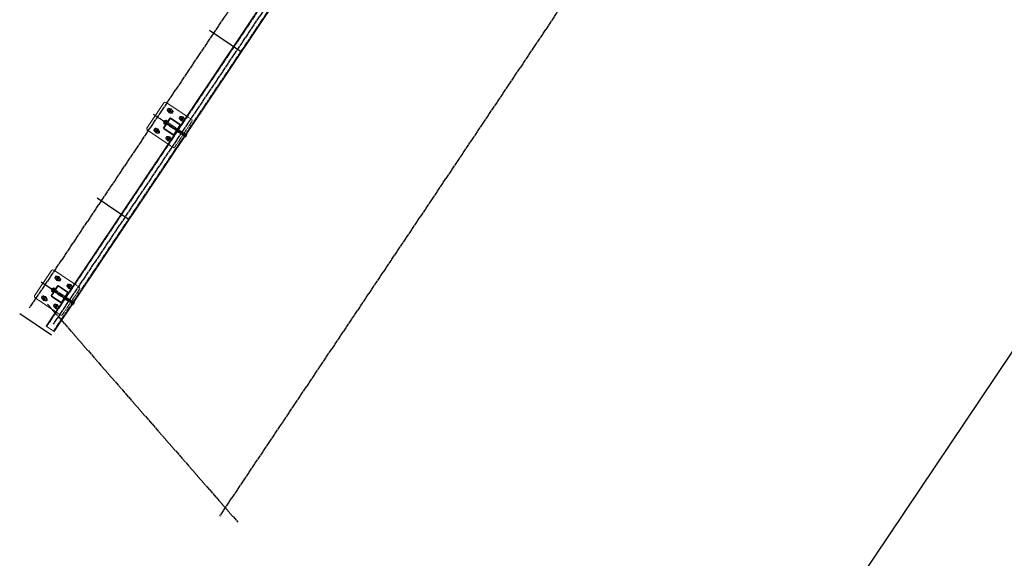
# Model space of a CAD drawing. Header units: inches. Extents: x 26090020 to 26091405, y 7484395 to 7485569.
# Tile 5 of 26: x 26090020 to 26090328, y 7484818 to 7484986. Entities that reach past the tile are written whole.
import ezdxf

# ---------------------------------------------------------------- set-up
doc = ezdxf.new("R2010")
doc.units = ezdxf.units.IN
doc.header["$MEASUREMENT"] = 0
for name, pattern in [('bcenterline', [0.5, 0.375, -0.03125, 0.0625, -0.03125]), ('bhiddenpr', [0.1875, 0.125, -0.0625]), ('brebarpr', [1.5625, 1.5, -0.0625]), ('DGN Style 2', [0.017105, 0.010263, -0.006842])]:
    doc.linetypes.add(name, pattern=pattern)
for name, color, linetype in [('BR_P_Gen_Text', 7, 'Continuous'), ('BR_P_Rail_Centerline', 2, 'bcenterline'), ('BR_P_Rail_Hidden', 230, 'bhiddenpr'), ('BR_P_Rail_Object', 230, 'Continuous'), ('BR_P_Rail_Reinforcing', 30, 'brebarpr')]:
    doc.layers.add(name, color=color, linetype=linetype)

msp = doc.modelspace()

# ---------------------------------------------------------------- hatches: boundary and pattern name
at = {"layer": 'BR_P_Rail_Object', "lineweight": 0}
h = msp.add_hatch(color=151, dxfattribs=at)
edge = h.paths.add_edge_path()
edge.add_arc((26090067.41, 7484957.39), 0.438, 236.1527, 596.1527, ccw=False)
h = msp.add_hatch(color=151, dxfattribs=at)
edge = h.paths.add_edge_path()
edge.add_arc((26090071.15, 7484954.88), 0.438, 236.1527, 596.1527, ccw=False)
h = msp.add_hatch(color=151, dxfattribs=at)
edge = h.paths.add_edge_path()
edge.add_arc((26090063.23, 7484951.16), 0.438, 236.1527, 596.1527, ccw=False)
h = msp.add_hatch(color=151, dxfattribs=at)
edge = h.paths.add_edge_path()
edge.add_arc((26090066.97, 7484948.65), 0.438, 236.1527, 596.1527, ccw=False)
h = msp.add_hatch(color=151, dxfattribs=at)
edge = h.paths.add_edge_path()
edge.add_arc((26090032.32, 7484905.07), 0.438, 236.1527, 596.1527, ccw=False)
h = msp.add_hatch(color=151, dxfattribs=at)
edge = h.paths.add_edge_path()
edge.add_arc((26090036.06, 7484902.56), 0.438, 236.1527, 596.1527, ccw=False)
h = msp.add_hatch(color=151, dxfattribs=at)
edge = h.paths.add_edge_path()
edge.add_arc((26090028.14, 7484898.84), 0.438, 236.1527, 596.1527, ccw=False)
h = msp.add_hatch(color=151, dxfattribs=at)
edge = h.paths.add_edge_path()
edge.add_arc((26090031.88, 7484896.33), 0.438, 236.1527, 596.1527, ccw=False)

# ---------------------------------------------------------------- linework, layer by layer
at = {"layer": 'BR_P_Gen_Text'}
msp.add_line((26090636.88, 7485339.28), (26090201.72, 7484690.42), dxfattribs=at)
at = {"layer": 'BR_P_Rail_Centerline'}
msp.add_line((26090062.21, 7484956.36), (26090072.17, 7484949.68), dxfattribs=at)
at = {"layer": 'BR_P_Rail_Hidden', "color": 1, "linetype": 'DGN Style 2', "lineweight": 0}
for p, q in [((26090461.8, 7485535.59), (26090028.87, 7484890.05)), ((26090463.87, 7485534.2), (26090030.95, 7484888.66)), ((26090067.45, 7484956.76), (26090066.82, 7484957.19)), ((26090068, 7484957.59), (26090067.37, 7484958.02)), ((26090068.9, 7484946.15), (26090074.2, 7484954.04)), ((26090071.18, 7484954.26), (26090070.55, 7484954.68)), ((26090071.74, 7484955.09), (26090071.11, 7484955.51)), ((26090074.06, 7484954.74), (26090072.61, 7484955.71)), ((26090063.27, 7484950.54), (26090062.64, 7484950.96)), ((26090063.83, 7484951.37), (26090063.2, 7484951.79)), ((26090067.01, 7484948.03), (26090066.38, 7484948.45)), ((26090068.21, 7484946.02), (26090066.76, 7484946.99)), ((26090067.56, 7484948.86), (26090066.93, 7484949.28)), ((26090032.36, 7484904.44), (26090031.73, 7484904.86)), ((26090032.91, 7484905.27), (26090032.28, 7484905.69)), ((26090033.81, 7484893.83), (26090039.11, 7484901.72)), ((26090036.09, 7484901.93), (26090035.46, 7484902.36)), ((26090036.65, 7484902.77), (26090036.02, 7484903.19)), ((26090038.97, 7484902.41), (26090037.52, 7484903.39)), ((26090028.18, 7484898.21), (26090027.55, 7484898.63)), ((26090028.74, 7484899.04), (26090028.11, 7484899.46)), ((26090031.92, 7484895.71), (26090031.29, 7484896.13)), ((26090033.12, 7484893.69), (26090031.67, 7484894.67)), ((26090032.47, 7484896.54), (26090031.84, 7484896.96))]:
    msp.add_line(p, q, dxfattribs=at)
at = {"layer": 'BR_P_Rail_Hidden', "color": 1, "linetype": 'DGN Style 2'}
for p, q in [((26090071.82, 7484949.54), (26090066.19, 7484953.32)), ((26090072.17, 7484950.06), (26090066.53, 7484953.84)), ((26090071.73, 7484949.41), (26090072.25, 7484950.19)), ((26090072.43, 7484950.07), (26090072.25, 7484950.19)), ((26090071.91, 7484949.29), (26090071.73, 7484949.41)), ((26090036.73, 7484897.22), (26090031.1, 7484901)), ((26090037.08, 7484897.74), (26090031.44, 7484901.52)), ((26090036.64, 7484897.09), (26090037.16, 7484897.87)), ((26090037.34, 7484897.75), (26090037.16, 7484897.87)), ((26090036.82, 7484896.97), (26090036.64, 7484897.09))]:
    msp.add_line(p, q, dxfattribs=at)
at = {"layer": 'BR_P_Rail_Hidden', "color": 1, "linetype": 'DGN Style 2', "lineweight": 0, "extrusion": (0, 0, -1)}
for centre in [(-26090073.78, 7484954.32), (-26090038.69, 7484902)]:
    msp.add_arc(centre, 0.5, 123.8473, 213.8473, dxfattribs=at)
at = {"layer": 'BR_P_Rail_Hidden', "color": 1, "linetype": 'DGN Style 2', "lineweight": 0}
for centre in [(26090068.49, 7484946.43), (26090033.4, 7484894.11)]:
    msp.add_arc(centre, 0.5, 236.1527, 326.1527, dxfattribs=at)
at = {"layer": 'BR_P_Rail_Object', "color": 2, "lineweight": 13}
for p, q in [((26090028.66, 7484890.19), (26090461.59, 7485535.73)), ((26090464.08, 7485534.06), (26090031.15, 7484888.52)), ((26090028.66, 7484890.19), (26090031.15, 7484888.52))]:
    msp.add_line(p, q, dxfattribs=at)
at = {"layer": 'BR_P_Rail_Object'}
for p, q in [((26090079.75, 7484982.53), (26090089.72, 7484975.84)), ((26090044.66, 7484930.2), (26090054.63, 7484923.52)), ((26090027.12, 7484904.04), (26090037.08, 7484897.36)), ((26090030.4, 7484887.39), (26090020.43, 7484894.08))]:
    msp.add_line(p, q, dxfattribs=at)
at = {"layer": 'BR_P_Rail_Object', "color": 5, "lineweight": 13}
for p, q in [((26090060.18, 7484952), (26090065.48, 7484959.89)), ((26090072.61, 7484955.71), (26090066.17, 7484960.03)), ((26090066.76, 7484946.99), (26090060.32, 7484951.31)), ((26090025.09, 7484899.68), (26090030.39, 7484907.57)), ((26090037.52, 7484903.39), (26090031.08, 7484907.71)), ((26090031.67, 7484894.67), (26090025.23, 7484898.98))]:
    msp.add_line(p, q, dxfattribs=at)
at = {"layer": 'BR_P_Rail_Object', "color": 5, "lineweight": 0}
for p, q in [((26090066.82, 7484957.19), (26090066.72, 7484957.25)), ((26090067.37, 7484958.02), (26090067.27, 7484958.08)), ((26090067.55, 7484956.7), (26090067.45, 7484956.76)), ((26090068.1, 7484957.53), (26090068, 7484957.59)), ((26090065.36, 7484952.08), (26090067.36, 7484955.07)), ((26090065.55, 7484952.05), (26090067.46, 7484954.91)), ((26090070.47, 7484953.02), (26090067.61, 7484954.94)), ((26090070.63, 7484953.12), (26090067.64, 7484955.13)), ((26090070.55, 7484954.68), (26090070.45, 7484954.75)), ((26090071.11, 7484955.51), (26090071.01, 7484955.58)), ((26090071.28, 7484954.19), (26090071.18, 7484954.26)), ((26090071.84, 7484955.02), (26090071.74, 7484955.09)), ((26090062.64, 7484950.96), (26090062.54, 7484951.02)), ((26090063.2, 7484951.79), (26090063.1, 7484951.86)), ((26090063.37, 7484950.47), (26090063.27, 7484950.54)), ((26090063.93, 7484951.3), (26090063.83, 7484951.37)), ((26090068.4, 7484949.8), (26090065.41, 7484951.81)), ((26090068.43, 7484949.99), (26090065.58, 7484951.91)), ((26090068.58, 7484950.02), (26090070.49, 7484952.88)), ((26090068.68, 7484949.86), (26090070.68, 7484952.85)), ((26090066.38, 7484948.45), (26090066.28, 7484948.52)), ((26090066.93, 7484949.28), (26090066.83, 7484949.35)), ((26090067.11, 7484947.96), (26090067.01, 7484948.03)), ((26090067.66, 7484948.79), (26090067.56, 7484948.86)), ((26090031.73, 7484904.86), (26090031.63, 7484904.93)), ((26090032.28, 7484905.69), (26090032.18, 7484905.76)), ((26090032.46, 7484904.37), (26090032.36, 7484904.44)), ((26090033.01, 7484905.2), (26090032.91, 7484905.27)), ((26090030.27, 7484899.76), (26090032.27, 7484902.75)), ((26090030.46, 7484899.73), (26090032.37, 7484902.59)), ((26090035.38, 7484900.7), (26090032.52, 7484902.62)), ((26090035.54, 7484900.8), (26090032.55, 7484902.81)), ((26090035.46, 7484902.36), (26090035.36, 7484902.42)), ((26090036.02, 7484903.19), (26090035.92, 7484903.25)), ((26090036.19, 7484901.87), (26090036.09, 7484901.93)), ((26090036.75, 7484902.7), (26090036.65, 7484902.77)), ((26090027.55, 7484898.63), (26090027.45, 7484898.7)), ((26090028.11, 7484899.46), (26090028.01, 7484899.53)), ((26090028.28, 7484898.14), (26090028.18, 7484898.21)), ((26090028.84, 7484898.98), (26090028.74, 7484899.04)), ((26090033.31, 7484897.48), (26090030.32, 7484899.48)), ((26090033.34, 7484897.67), (26090030.49, 7484899.58)), ((26090033.49, 7484897.7), (26090035.4, 7484900.55)), ((26090033.59, 7484897.53), (26090035.59, 7484900.52)), ((26090031.29, 7484896.13), (26090031.19, 7484896.2)), ((26090031.84, 7484896.96), (26090031.74, 7484897.03)), ((26090032.02, 7484895.64), (26090031.92, 7484895.71)), ((26090032.57, 7484896.47), (26090032.47, 7484896.54))]:
    msp.add_line(p, q, dxfattribs=at)
at = {"layer": 'BR_P_Rail_Object', "color": 151, "lineweight": 13}
for p, q in [((26090065.35, 7484953.88), (26090065.7, 7484954.4)), ((26090065.61, 7484953.7), (26090065.35, 7484953.88)), ((26090065.47, 7484953.49), (26090065.58, 7484953.66)), ((26090066.01, 7484953.06), (26090065.48, 7484953.41)), ((26090065.64, 7484953.75), (26090065.58, 7484953.66)), ((26090065.64, 7484953.75), (26090065.93, 7484954.18)), ((26090065.66, 7484953.67), (26090066.19, 7484953.32)), ((26090065.96, 7484954.22), (26090065.7, 7484954.4)), ((26090065.99, 7484954.27), (26090065.93, 7484954.18)), ((26090065.99, 7484954.27), (26090066.11, 7484954.44)), ((26090066.01, 7484954.19), (26090066.53, 7484953.84)), ((26090066.71, 7484954.1), (26090066.18, 7484954.45)), ((26090030.27, 7484901.55), (26090030.61, 7484902.07)), ((26090030.52, 7484901.38), (26090030.27, 7484901.55)), ((26090030.38, 7484901.16), (26090030.49, 7484901.34)), ((26090030.92, 7484900.74), (26090030.39, 7484901.09)), ((26090030.55, 7484901.42), (26090030.49, 7484901.34)), ((26090030.55, 7484901.42), (26090030.84, 7484901.85)), ((26090030.57, 7484901.35), (26090031.1, 7484901)), ((26090030.87, 7484901.9), (26090030.61, 7484902.07)), ((26090030.9, 7484901.94), (26090030.84, 7484901.85)), ((26090030.9, 7484901.94), (26090031.02, 7484902.11)), ((26090030.92, 7484901.87), (26090031.44, 7484901.52)), ((26090031.62, 7484901.78), (26090031.09, 7484902.13))]:
    msp.add_line(p, q, dxfattribs=at)
at = {"layer": 'BR_P_Rail_Object', "color": 151, "linetype": 'Continuous', "lineweight": 13}
for p, q in [((26090072.59, 7484950), (26090072.36, 7484949.96)), ((26090072.59, 7484950.01), (26090072.37, 7484949.97)), ((26090072.59, 7484950.03), (26090072.38, 7484949.99)), ((26090072.59, 7484950.04), (26090072.39, 7484950)), ((26090072.39, 7484950), (26090072.48, 7484949.58)), ((26090072.59, 7484950.05), (26090072.4, 7484950.02)), ((26090072.4, 7484950.02), (26090072.49, 7484949.59)), ((26090072.59, 7484950.07), (26090072.41, 7484950.03)), ((26090072.41, 7484950.04), (26090072.49, 7484949.61)), ((26090072.58, 7484950.08), (26090072.42, 7484950.05)), ((26090072.42, 7484950.05), (26090072.5, 7484949.63)), ((26090072.58, 7484950.09), (26090072.43, 7484950.06)), ((26090072.43, 7484950.07), (26090072.51, 7484949.66)), ((26090072.58, 7484950.11), (26090072.44, 7484950.08)), ((26090072.44, 7484950.08), (26090072.52, 7484949.68)), ((26090072.58, 7484950.12), (26090072.45, 7484950.1)), ((26090072.45, 7484950.1), (26090072.53, 7484949.7)), ((26090072.58, 7484950.13), (26090072.46, 7484950.11)), ((26090072.46, 7484950.11), (26090072.54, 7484949.73)), ((26090072.58, 7484950.15), (26090072.47, 7484950.13)), ((26090072.47, 7484950.13), (26090072.55, 7484949.75)), ((26090072.58, 7484950.16), (26090072.48, 7484950.14)), ((26090072.57, 7484950.17), (26090072.49, 7484950.16)), ((26090072.49, 7484950.15), (26090072.56, 7484949.78)), ((26090072.57, 7484950.19), (26090072.5, 7484950.17)), ((26090072.5, 7484950.16), (26090072.56, 7484949.81)), ((26090072.57, 7484950.2), (26090072.51, 7484950.19)), ((26090072.51, 7484950.18), (26090072.57, 7484949.85)), ((26090072.52, 7484950.19), (26090072.58, 7484949.88)), ((26090072.57, 7484950.21), (26090072.53, 7484950.21)), ((26090072.53, 7484950.21), (26090072.58, 7484949.93)), ((26090072.56, 7484950.23), (26090072.54, 7484950.22)), ((26090072.54, 7484950.22), (26090072.59, 7484949.98)), ((26090072.56, 7484950.24), (26090072.55, 7484950.24)), ((26090072.55, 7484950.24), (26090072.59, 7484950.04)), ((26090071.91, 7484949.13), (26090071.79, 7484949.11)), ((26090071.79, 7484949.11), (26090071.79, 7484949.11)), ((26090072.01, 7484949.17), (26090071.8, 7484949.13)), ((26090071.8, 7484949.13), (26090071.81, 7484949.11)), ((26090072.07, 7484949.19), (26090071.81, 7484949.14)), ((26090071.81, 7484949.14), (26090071.82, 7484949.11)), ((26090072.11, 7484949.21), (26090071.82, 7484949.16)), ((26090071.82, 7484949.16), (26090071.83, 7484949.12)), ((26090072.15, 7484949.23), (26090071.83, 7484949.17)), ((26090071.83, 7484949.17), (26090071.85, 7484949.12)), ((26090072.18, 7484949.25), (26090071.84, 7484949.19)), ((26090071.84, 7484949.19), (26090071.86, 7484949.12)), ((26090072.21, 7484949.27), (26090071.85, 7484949.2)), ((26090071.85, 7484949.21), (26090071.87, 7484949.12)), ((26090072.23, 7484949.29), (26090071.86, 7484949.22)), ((26090072.25, 7484949.31), (26090071.87, 7484949.23)), ((26090071.87, 7484949.22), (26090071.88, 7484949.13)), ((26090072.27, 7484949.33), (26090071.88, 7484949.25)), ((26090071.88, 7484949.24), (26090071.9, 7484949.13)), ((26090071.89, 7484949.25), (26090071.91, 7484949.13)), ((26090072.29, 7484949.34), (26090071.9, 7484949.27)), ((26090071.9, 7484949.27), (26090071.92, 7484949.14)), ((26090072.31, 7484949.36), (26090071.91, 7484949.28)), ((26090071.91, 7484949.28), (26090071.94, 7484949.14)), ((26090072.33, 7484949.38), (26090071.92, 7484949.3)), ((26090071.92, 7484949.3), (26090071.95, 7484949.14)), ((26090072.34, 7484949.4), (26090071.93, 7484949.31)), ((26090071.93, 7484949.32), (26090071.96, 7484949.15)), ((26090072.36, 7484949.41), (26090071.94, 7484949.33)), ((26090071.94, 7484949.33), (26090071.97, 7484949.15)), ((26090072.37, 7484949.43), (26090071.95, 7484949.34)), ((26090071.95, 7484949.35), (26090071.99, 7484949.16)), ((26090072.39, 7484949.44), (26090071.96, 7484949.36)), ((26090071.96, 7484949.36), (26090072, 7484949.16)), ((26090072.4, 7484949.46), (26090071.97, 7484949.38)), ((26090071.97, 7484949.38), (26090072.01, 7484949.17)), ((26090072.41, 7484949.48), (26090071.98, 7484949.39)), ((26090071.98, 7484949.39), (26090072.02, 7484949.17)), ((26090072.42, 7484949.49), (26090071.99, 7484949.41)), ((26090071.99, 7484949.41), (26090072.04, 7484949.18)), ((26090072.43, 7484949.51), (26090072, 7484949.42)), ((26090072, 7484949.43), (26090072.05, 7484949.18)), ((26090072.44, 7484949.52), (26090072.01, 7484949.44)), ((26090072.01, 7484949.44), (26090072.06, 7484949.19)), ((26090072.45, 7484949.54), (26090072.02, 7484949.45)), ((26090072.02, 7484949.46), (26090072.07, 7484949.19)), ((26090072.46, 7484949.55), (26090072.03, 7484949.47)), ((26090072.03, 7484949.47), (26090072.09, 7484949.2)), ((26090072.47, 7484949.57), (26090072.04, 7484949.49)), ((26090072.04, 7484949.49), (26090072.1, 7484949.21)), ((26090072.48, 7484949.59), (26090072.05, 7484949.5)), ((26090072.05, 7484949.5), (26090072.11, 7484949.21)), ((26090072.49, 7484949.6), (26090072.06, 7484949.52)), ((26090072.5, 7484949.62), (26090072.07, 7484949.53)), ((26090072.07, 7484949.52), (26090072.12, 7484949.22)), ((26090072.5, 7484949.63), (26090072.08, 7484949.55)), ((26090072.08, 7484949.54), (26090072.14, 7484949.23)), ((26090072.51, 7484949.65), (26090072.09, 7484949.56)), ((26090072.09, 7484949.55), (26090072.15, 7484949.23)), ((26090072.1, 7484949.57), (26090072.16, 7484949.24)), ((26090072.52, 7484949.66), (26090072.11, 7484949.58)), ((26090072.11, 7484949.58), (26090072.17, 7484949.25)), ((26090072.52, 7484949.67), (26090072.12, 7484949.59)), ((26090072.12, 7484949.6), (26090072.18, 7484949.26)), ((26090072.53, 7484949.69), (26090072.13, 7484949.61)), ((26090072.13, 7484949.61), (26090072.2, 7484949.27)), ((26090072.53, 7484949.7), (26090072.14, 7484949.63)), ((26090072.14, 7484949.63), (26090072.21, 7484949.27)), ((26090072.54, 7484949.72), (26090072.15, 7484949.64)), ((26090072.15, 7484949.64), (26090072.22, 7484949.28)), ((26090072.54, 7484949.73), (26090072.16, 7484949.66)), ((26090072.16, 7484949.66), (26090072.23, 7484949.29)), ((26090072.55, 7484949.75), (26090072.17, 7484949.67)), ((26090072.17, 7484949.68), (26090072.24, 7484949.3)), ((26090072.55, 7484949.76), (26090072.18, 7484949.69)), ((26090072.18, 7484949.69), (26090072.26, 7484949.31)), ((26090072.56, 7484949.78), (26090072.19, 7484949.7)), ((26090072.19, 7484949.71), (26090072.27, 7484949.32)), ((26090072.56, 7484949.79), (26090072.2, 7484949.72)), ((26090072.2, 7484949.72), (26090072.28, 7484949.33)), ((26090072.56, 7484949.81), (26090072.21, 7484949.74)), ((26090072.21, 7484949.74), (26090072.29, 7484949.34)), ((26090072.57, 7484949.82), (26090072.22, 7484949.75)), ((26090072.22, 7484949.75), (26090072.3, 7484949.35)), ((26090072.57, 7484949.83), (26090072.23, 7484949.77)), ((26090072.23, 7484949.77), (26090072.31, 7484949.36)), ((26090072.57, 7484949.85), (26090072.24, 7484949.78)), ((26090072.24, 7484949.79), (26090072.32, 7484949.37)), ((26090072.57, 7484949.86), (26090072.25, 7484949.8)), ((26090072.25, 7484949.8), (26090072.34, 7484949.39)), ((26090072.58, 7484949.88), (26090072.26, 7484949.81)), ((26090072.26, 7484949.82), (26090072.35, 7484949.4)), ((26090072.58, 7484949.89), (26090072.27, 7484949.83)), ((26090072.58, 7484949.9), (26090072.28, 7484949.85)), ((26090072.28, 7484949.83), (26090072.36, 7484949.41)), ((26090072.58, 7484949.92), (26090072.29, 7484949.86)), ((26090072.29, 7484949.85), (26090072.37, 7484949.42)), ((26090072.58, 7484949.93), (26090072.3, 7484949.88)), ((26090072.3, 7484949.86), (26090072.38, 7484949.44)), ((26090072.31, 7484949.88), (26090072.39, 7484949.45)), ((26090072.58, 7484949.95), (26090072.32, 7484949.89)), ((26090072.32, 7484949.9), (26090072.4, 7484949.46)), ((26090072.59, 7484949.96), (26090072.33, 7484949.91)), ((26090072.33, 7484949.91), (26090072.41, 7484949.48)), ((26090072.59, 7484949.97), (26090072.34, 7484949.92)), ((26090072.34, 7484949.93), (26090072.42, 7484949.49)), ((26090072.59, 7484949.99), (26090072.35, 7484949.94)), ((26090072.35, 7484949.94), (26090072.43, 7484949.51)), ((26090072.36, 7484949.96), (26090072.44, 7484949.52)), ((26090072.37, 7484949.97), (26090072.45, 7484949.54)), ((26090072.38, 7484949.99), (26090072.47, 7484949.56)), ((26090037.5, 7484897.73), (26090037.31, 7484897.69)), ((26090037.5, 7484897.75), (26090037.32, 7484897.71)), ((26090037.5, 7484897.76), (26090037.33, 7484897.73)), ((26090037.33, 7484897.73), (26090037.41, 7484897.31)), ((26090037.49, 7484897.77), (26090037.34, 7484897.74)), ((26090037.34, 7484897.74), (26090037.42, 7484897.33)), ((26090037.49, 7484897.79), (26090037.35, 7484897.76)), ((26090037.35, 7484897.76), (26090037.43, 7484897.36)), ((26090037.49, 7484897.8), (26090037.36, 7484897.77)), ((26090037.36, 7484897.78), (26090037.44, 7484897.38)), ((26090037.49, 7484897.81), (26090037.37, 7484897.79)), ((26090037.37, 7484897.79), (26090037.45, 7484897.4)), ((26090037.49, 7484897.82), (26090037.38, 7484897.8)), ((26090037.38, 7484897.81), (26090037.46, 7484897.43)), ((26090037.49, 7484897.84), (26090037.39, 7484897.82)), ((26090037.48, 7484897.85), (26090037.4, 7484897.84)), ((26090037.4, 7484897.82), (26090037.47, 7484897.46)), ((26090037.48, 7484897.86), (26090037.41, 7484897.85)), ((26090037.41, 7484897.84), (26090037.47, 7484897.49)), ((26090037.48, 7484897.88), (26090037.42, 7484897.87)), ((26090037.42, 7484897.85), (26090037.48, 7484897.52)), ((26090037.43, 7484897.87), (26090037.49, 7484897.56)), ((26090037.48, 7484897.89), (26090037.44, 7484897.88)), ((26090037.44, 7484897.89), (26090037.49, 7484897.6)), ((26090037.47, 7484897.9), (26090037.45, 7484897.9)), ((26090037.45, 7484897.9), (26090037.5, 7484897.65)), ((26090037.47, 7484897.92), (26090037.46, 7484897.91)), ((26090037.46, 7484897.92), (26090037.5, 7484897.72)), ((26090036.82, 7484896.81), (26090036.7, 7484896.79)), ((26090036.7, 7484896.79), (26090036.7, 7484896.79)), ((26090036.92, 7484896.84), (26090036.71, 7484896.8)), ((26090036.71, 7484896.8), (26090036.72, 7484896.79)), ((26090036.98, 7484896.87), (26090036.72, 7484896.82)), ((26090036.72, 7484896.82), (26090036.73, 7484896.79)), ((26090037.02, 7484896.89), (26090036.73, 7484896.83)), ((26090036.73, 7484896.84), (26090036.74, 7484896.79)), ((26090037.06, 7484896.91), (26090036.74, 7484896.85)), ((26090036.74, 7484896.85), (26090036.76, 7484896.8)), ((26090037.09, 7484896.93), (26090036.75, 7484896.86)), ((26090036.75, 7484896.87), (26090036.77, 7484896.8)), ((26090037.12, 7484896.95), (26090036.76, 7484896.88)), ((26090037.14, 7484896.97), (26090036.77, 7484896.9)), ((26090036.77, 7484896.88), (26090036.78, 7484896.8)), ((26090037.16, 7484896.99), (26090036.78, 7484896.91)), ((26090036.78, 7484896.9), (26090036.79, 7484896.8)), ((26090037.18, 7484897), (26090036.79, 7484896.93)), ((26090036.79, 7484896.91), (26090036.81, 7484896.81)), ((26090036.8, 7484896.93), (26090036.82, 7484896.81)), ((26090037.2, 7484897.02), (26090036.81, 7484896.94)), ((26090036.81, 7484896.95), (26090036.83, 7484896.81)), ((26090037.22, 7484897.04), (26090036.82, 7484896.96)), ((26090036.82, 7484896.96), (26090036.85, 7484896.82)), ((26090037.24, 7484897.06), (26090036.83, 7484896.97)), ((26090036.83, 7484896.98), (26090036.86, 7484896.82)), ((26090037.26, 7484897.07), (26090036.84, 7484896.99)), ((26090036.84, 7484896.99), (26090036.87, 7484896.83)), ((26090037.27, 7484897.09), (26090036.85, 7484897.01)), ((26090036.85, 7484897.01), (26090036.88, 7484896.83)), ((26090037.28, 7484897.11), (26090036.86, 7484897.02)), ((26090036.86, 7484897.02), (26090036.9, 7484896.83)), ((26090037.3, 7484897.12), (26090036.87, 7484897.04)), ((26090036.87, 7484897.04), (26090036.91, 7484896.84)), ((26090037.31, 7484897.14), (26090036.88, 7484897.05)), ((26090036.88, 7484897.06), (26090036.92, 7484896.84)), ((26090037.32, 7484897.15), (26090036.89, 7484897.07)), ((26090036.89, 7484897.07), (26090036.93, 7484896.85)), ((26090037.33, 7484897.17), (26090036.9, 7484897.08)), ((26090036.9, 7484897.09), (26090036.95, 7484896.85)), ((26090037.34, 7484897.19), (26090036.91, 7484897.1)), ((26090036.91, 7484897.1), (26090036.96, 7484896.86)), ((26090037.35, 7484897.2), (26090036.92, 7484897.12)), ((26090036.92, 7484897.12), (26090036.97, 7484896.87)), ((26090037.36, 7484897.22), (26090036.93, 7484897.13)), ((26090036.93, 7484897.13), (26090036.98, 7484896.87)), ((26090037.37, 7484897.23), (26090036.94, 7484897.15)), ((26090036.94, 7484897.15), (26090037, 7484896.88)), ((26090037.38, 7484897.25), (26090036.95, 7484897.16)), ((26090036.95, 7484897.17), (26090037.01, 7484896.88)), ((26090037.39, 7484897.26), (26090036.96, 7484897.18)), ((26090036.96, 7484897.18), (26090037.02, 7484896.89)), ((26090037.4, 7484897.28), (26090036.97, 7484897.19)), ((26090037.41, 7484897.29), (26090036.98, 7484897.21)), ((26090036.98, 7484897.2), (26090037.03, 7484896.9)), ((26090037.41, 7484897.31), (26090036.99, 7484897.22)), ((26090036.99, 7484897.21), (26090037.05, 7484896.9)), ((26090037.42, 7484897.32), (26090037, 7484897.24)), ((26090037, 7484897.23), (26090037.06, 7484896.91)), ((26090037.01, 7484897.24), (26090037.07, 7484896.92)), ((26090037.43, 7484897.34), (26090037.02, 7484897.26)), ((26090037.02, 7484897.26), (26090037.08, 7484896.93)), ((26090037.43, 7484897.35), (26090037.03, 7484897.27)), ((26090037.03, 7484897.27), (26090037.09, 7484896.93)), ((26090037.44, 7484897.37), (26090037.04, 7484897.29)), ((26090037.04, 7484897.29), (26090037.11, 7484896.94)), ((26090037.44, 7484897.38), (26090037.05, 7484897.3)), ((26090037.05, 7484897.31), (26090037.12, 7484896.95)), ((26090037.45, 7484897.4), (26090037.06, 7484897.32)), ((26090037.06, 7484897.32), (26090037.13, 7484896.96)), ((26090037.45, 7484897.41), (26090037.07, 7484897.33)), ((26090037.07, 7484897.34), (26090037.14, 7484896.97)), ((26090037.46, 7484897.42), (26090037.08, 7484897.35)), ((26090037.08, 7484897.35), (26090037.15, 7484896.98)), ((26090037.46, 7484897.44), (26090037.09, 7484897.37)), ((26090037.09, 7484897.37), (26090037.17, 7484896.99)), ((26090037.47, 7484897.45), (26090037.1, 7484897.38)), ((26090037.1, 7484897.38), (26090037.18, 7484897)), ((26090037.47, 7484897.47), (26090037.11, 7484897.4)), ((26090037.11, 7484897.4), (26090037.19, 7484897.01)), ((26090037.47, 7484897.48), (26090037.12, 7484897.41)), ((26090037.12, 7484897.42), (26090037.2, 7484897.02)), ((26090037.48, 7484897.5), (26090037.13, 7484897.43)), ((26090037.13, 7484897.43), (26090037.21, 7484897.03)), ((26090037.48, 7484897.51), (26090037.14, 7484897.44)), ((26090037.14, 7484897.45), (26090037.22, 7484897.04)), ((26090037.48, 7484897.52), (26090037.15, 7484897.46)), ((26090037.15, 7484897.46), (26090037.23, 7484897.05)), ((26090037.48, 7484897.54), (26090037.16, 7484897.48)), ((26090037.16, 7484897.48), (26090037.25, 7484897.06)), ((26090037.49, 7484897.55), (26090037.17, 7484897.49)), ((26090037.17, 7484897.49), (26090037.26, 7484897.07)), ((26090037.49, 7484897.57), (26090037.18, 7484897.51)), ((26090037.49, 7484897.58), (26090037.19, 7484897.52)), ((26090037.19, 7484897.51), (26090037.27, 7484897.09)), ((26090037.49, 7484897.59), (26090037.2, 7484897.54)), ((26090037.2, 7484897.53), (26090037.28, 7484897.1)), ((26090037.49, 7484897.61), (26090037.21, 7484897.55)), ((26090037.21, 7484897.54), (26090037.29, 7484897.11)), ((26090037.22, 7484897.56), (26090037.3, 7484897.13)), ((26090037.49, 7484897.62), (26090037.23, 7484897.57)), ((26090037.23, 7484897.57), (26090037.31, 7484897.14)), ((26090037.5, 7484897.64), (26090037.24, 7484897.59)), ((26090037.24, 7484897.59), (26090037.32, 7484897.16)), ((26090037.5, 7484897.65), (26090037.25, 7484897.6)), ((26090037.25, 7484897.6), (26090037.33, 7484897.17)), ((26090037.5, 7484897.66), (26090037.26, 7484897.62)), ((26090037.26, 7484897.62), (26090037.34, 7484897.19)), ((26090037.5, 7484897.68), (26090037.27, 7484897.63)), ((26090037.27, 7484897.63), (26090037.35, 7484897.2)), ((26090037.5, 7484897.69), (26090037.28, 7484897.65)), ((26090037.28, 7484897.65), (26090037.37, 7484897.22)), ((26090037.5, 7484897.7), (26090037.29, 7484897.66)), ((26090037.29, 7484897.67), (26090037.38, 7484897.24)), ((26090037.5, 7484897.72), (26090037.3, 7484897.68)), ((26090037.3, 7484897.68), (26090037.39, 7484897.25)), ((26090037.31, 7484897.7), (26090037.4, 7484897.27)), ((26090037.32, 7484897.71), (26090037.4, 7484897.29))]:
    msp.add_line(p, q, dxfattribs=at)
at = {"layer": 'BR_P_Rail_Object', "color": 151, "linetype": 'Continuous', "lineweight": 0, "flags": 128}
for points in [[(26090068.13, 7484957.34), (26090067.81, 7484957.99), (26090067.09, 7484958.04), (26090066.69, 7484957.44), (26090067.01, 7484956.79), (26090067.73, 7484956.75), (26090068.13, 7484957.34)], [(26090071.86, 7484954.84), (26090071.55, 7484955.48), (26090070.83, 7484955.53), (26090070.43, 7484954.93), (26090070.75, 7484954.29), (26090071.46, 7484954.24), (26090071.86, 7484954.84)], [(26090063.95, 7484951.11), (26090063.63, 7484951.76), (26090062.92, 7484951.81), (26090062.52, 7484951.21), (26090062.83, 7484950.56), (26090063.55, 7484950.52), (26090063.95, 7484951.11)], [(26090067.69, 7484948.61), (26090067.37, 7484949.25), (26090066.65, 7484949.3), (26090066.25, 7484948.7), (26090066.57, 7484948.06), (26090067.29, 7484948.01), (26090067.69, 7484948.61)], [(26090033.04, 7484905.02), (26090032.72, 7484905.66), (26090032, 7484905.71), (26090031.6, 7484905.12), (26090031.92, 7484904.47), (26090032.64, 7484904.42), (26090033.04, 7484905.02)], [(26090036.77, 7484902.51), (26090036.46, 7484903.16), (26090035.74, 7484903.21), (26090035.34, 7484902.61), (26090035.66, 7484901.96), (26090036.37, 7484901.92), (26090036.77, 7484902.51)], [(26090028.86, 7484898.79), (26090028.54, 7484899.44), (26090027.83, 7484899.48), (26090027.43, 7484898.89), (26090027.74, 7484898.24), (26090028.46, 7484898.19), (26090028.86, 7484898.79)], [(26090032.6, 7484896.28), (26090032.28, 7484896.93), (26090031.56, 7484896.98), (26090031.16, 7484896.38), (26090031.48, 7484895.73), (26090032.2, 7484895.69), (26090032.6, 7484896.28)]]:
    msp.add_lwpolyline(points, close=True, dxfattribs=at)
at = {"layer": 'BR_P_Rail_Object', "color": 151, "linetype": 'Continuous', "lineweight": 13, "flags": 128}
for points in [[(26090071.15, 7484954.88), (26090071.15, 7484954.88)], [(26090036.06, 7484902.56), (26090036.06, 7484902.56)]]:
    msp.add_lwpolyline(points, dxfattribs=at)
at = {"layer": 'BR_P_Rail_Object', "color": 5, "lineweight": 13}
for centre, start, end in [((26090065.89, 7484959.61), 56.1527, 146.1527), ((26090060.6, 7484951.72), 146.1527, 236.1527), ((26090030.8, 7484907.29), 56.1527, 146.1527), ((26090025.51, 7484899.4), 146.1527, 236.1527)]:
    msp.add_arc(centre, 0.5, start, end, dxfattribs=at)
at = {"layer": 'BR_P_Rail_Object', "color": 5, "lineweight": 0}
for centre, radius, start, end in [((26090066.99, 7484957.67), 0.5, 146.1527, 236.1527), ((26090067.53, 7484954.96), 0.2, 56.1527, 146.1527), ((26090070.73, 7484955.16), 0.5, 146.1527, 236.1527), ((26090070.52, 7484952.96), 0.2, 326.1527, 56.1527), ((26090062.82, 7484951.44), 0.5, 146.1527, 236.1527), ((26090070.41, 7484952.94), 0.107, 326.1527, 56.1527), ((26090066.55, 7484948.93), 0.5, 146.1527, 236.1527), ((26090068.51, 7484949.97), 0.2, 236.1527, 326.1527), ((26090031.9, 7484905.35), 0.5, 146.1527, 236.1527), ((26090032.44, 7484902.64), 0.2, 56.1527, 146.1527), ((26090035.64, 7484902.84), 0.5, 146.1527, 236.1527), ((26090027.73, 7484899.12), 0.5, 146.1527, 236.1527), ((26090035.32, 7484900.61), 0.107, 326.1527, 56.1527), ((26090035.43, 7484900.63), 0.2, 326.1527, 56.1527), ((26090031.46, 7484896.61), 0.5, 146.1527, 236.1527), ((26090033.42, 7484897.65), 0.2, 236.1527, 326.1527)]:
    msp.add_arc(centre, radius, start, end, dxfattribs=at)
at = {"layer": 'BR_P_Rail_Object', "color": 5, "lineweight": 0, "extrusion": (0, 0, -1)}
for centre, radius, start, end in [((-26090066.99, 7484957.67), 0.5, 33.8473, 123.8473), ((-26090067.83, 7484957.11), 0.5, 213.8473, 303.8473), ((-26090067.83, 7484957.11), 0.5, 123.8473, 213.8473), ((-26090067.55, 7484954.85), 0.107, 33.8473, 123.8473), ((-26090070.73, 7484955.16), 0.5, 33.8473, 123.8473), ((-26090071.56, 7484954.61), 0.5, 213.8473, 303.8473), ((-26090071.56, 7484954.61), 0.5, 123.8473, 213.8473), ((-26090062.82, 7484951.44), 0.5, 33.8473, 123.8473), ((-26090063.65, 7484950.88), 0.5, 213.8473, 303.8473), ((-26090063.65, 7484950.88), 0.5, 123.8473, 213.8473), ((-26090065.52, 7484951.97), 0.2, 303.8473, 33.8473), ((-26090065.63, 7484952), 0.107, 303.8473, 33.8473), ((-26090068.49, 7484950.08), 0.107, 213.8473, 303.8473), ((-26090066.55, 7484948.93), 0.5, 33.8473, 123.8473), ((-26090067.39, 7484948.38), 0.5, 213.8473, 303.8473), ((-26090067.39, 7484948.38), 0.5, 123.8473, 213.8473), ((-26090031.9, 7484905.35), 0.5, 33.8473, 123.8473), ((-26090032.74, 7484904.79), 0.5, 213.8473, 303.8473), ((-26090032.74, 7484904.79), 0.5, 123.8473, 213.8473), ((-26090032.46, 7484902.53), 0.107, 33.8473, 123.8473), ((-26090035.64, 7484902.84), 0.5, 33.8473, 123.8473), ((-26090036.47, 7484902.28), 0.5, 213.8473, 303.8473), ((-26090036.47, 7484902.28), 0.5, 123.8473, 213.8473), ((-26090027.73, 7484899.12), 0.5, 33.8473, 123.8473), ((-26090028.56, 7484898.56), 0.5, 213.8473, 303.8473), ((-26090028.56, 7484898.56), 0.5, 123.8473, 213.8473), ((-26090030.43, 7484899.65), 0.2, 303.8473, 33.8473), ((-26090030.55, 7484899.67), 0.107, 303.8473, 33.8473), ((-26090031.46, 7484896.61), 0.5, 33.8473, 123.8473), ((-26090032.3, 7484896.05), 0.5, 213.8473, 303.8473), ((-26090032.3, 7484896.05), 0.5, 123.8473, 213.8473), ((-26090033.4, 7484897.76), 0.107, 213.8473, 303.8473)]:
    msp.add_arc(centre, radius, start, end, dxfattribs=at)
at = {"layer": 'BR_P_Rail_Object', "color": 151, "lineweight": 13, "extrusion": (0, 0, -1)}
for centre, start, end in [((-26090065.51, 7484953.46), 303.8473, 33.8473), ((-26090065.69, 7484953.72), 303.8473, 33.8473), ((-26090066.04, 7484954.24), 303.8473, 33.8473), ((-26090066.15, 7484954.41), 33.8473, 123.8473), ((-26090030.42, 7484901.13), 303.8473, 33.8473), ((-26090030.6, 7484901.39), 303.8473, 33.8473), ((-26090030.95, 7484901.91), 303.8473, 33.8473), ((-26090031.06, 7484902.08), 33.8473, 123.8473)]:
    msp.add_arc(centre, 0.0533, start, end, dxfattribs=at)
at = {"layer": 'BR_P_Rail_Object', "color": 151, "lineweight": 13}
for centre in [(26090065.63, 7484953.63), (26090065.98, 7484954.15), (26090030.54, 7484901.31), (26090030.89, 7484901.82)]:
    msp.add_arc(centre, 0.0533, 56.1527, 146.1527, dxfattribs=at)
at = {"layer": 'BR_P_Rail_Object', "color": 151, "linetype": 'Continuous', "lineweight": 13}
for centre in [(26090071.67, 7484950.01), (26090036.59, 7484897.69)]:
    msp.add_arc(centre, 0.912, 277.2648, 15.0406, dxfattribs=at)
at = {"layer": 'BR_P_Rail_Reinforcing'}
for p, q in [((26090184.09, 7485135.42), (26090023.44, 7484895.86)), ((26090191.57, 7485130.4), (26090030.91, 7484890.85)), ((26090243.46, 7485070.44), (26090082.81, 7484830.88))]:
    msp.add_line(p, q, dxfattribs=at)
msp.add_lwpolyline([(26090029.14, 7484897.01), (26090088.55, 7484829.03)], dxfattribs=at)

doc.saveas('drawing.dxf')
